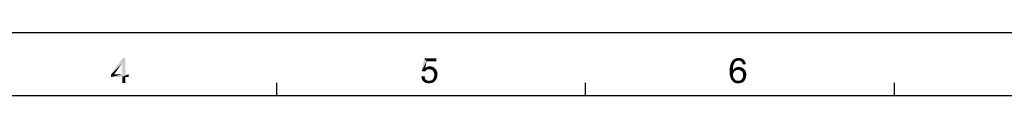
# Model space of a CAD drawing. Extents: x 0 to 841, y 0 to 594.
# Tile 17 of 91: x 249 to 484, y 579 to 594. Entities that reach past the tile are written whole.
import ezdxf

# ---------------------------------------------------------------- set-up
doc = ezdxf.new("R2010")
doc.units = 0
doc.header["$LTSCALE"] = 46.255
doc.header["$MEASUREMENT"] = 0
doc.layers.get('0').update_dxf_attribs({"linetype": 'CONTINUOUS'})

msp = doc.modelspace()

# ---------------------------------------------------------------- linework, layer by layer
at = {"color": 7, "linetype": 'Continuous'}
for p, q in [((0, 594), (841, 594)), ((309.9, 579), (309.9, 582)), ((383.63, 579), (383.63, 582)), ((457.36, 579), (457.36, 582)), ((15, 579), (826, 579))]:
    msp.add_line(p, q, dxfattribs=at)
for points in [[(273.75, 587.96), (273, 586.67), (270.37, 584.05)], [(273.75, 587.96), (270.37, 584.05), (273.17, 587.96)], [(273, 584.05), (273, 586.67), (273.75, 587.96)], [(273, 584.05), (273.75, 587.96), (273.75, 584.05)], [(345.66, 587.12), (344.5, 584.81), (345.12, 587.87)], [(345.12, 587.87), (347.97, 587.87), (345.66, 587.12)], [(345.66, 587.12), (347.97, 587.87), (347.97, 587.12)], [(421.12, 587.69), (418.99, 587.56), (419.16, 587.69)], [(418.99, 587.56), (421.12, 587.69), (421.34, 587.52)], [(419.16, 587.69), (419.34, 587.78), (420.85, 587.83)], [(419.16, 587.69), (420.85, 587.83), (421.12, 587.69)], [(420.85, 587.83), (419.34, 587.78), (419.52, 587.83)], [(419.96, 587.92), (420.54, 587.92), (419.52, 587.83)], [(419.96, 587.92), (419.52, 587.83), (419.74, 587.92)], [(419.52, 587.83), (420.54, 587.92), (420.85, 587.83)], [(419.96, 587.92), (420.19, 587.96), (420.54, 587.92)], [(270.37, 584.05), (273, 586.67), (271.09, 584.05)], [(345.66, 587.12), (345.35, 585.52), (344.5, 584.81)], [(345.35, 585.52), (345.92, 585.21), (344.5, 584.81)], [(347.44, 585.65), (345.35, 585.52), (345.61, 585.69)], [(345.35, 585.52), (347.44, 585.65), (347.75, 585.38)], [(345.35, 585.52), (347.75, 585.38), (346.28, 585.25)], [(345.35, 585.52), (346.28, 585.25), (345.92, 585.21)], [(347.17, 585.78), (345.61, 585.69), (345.88, 585.83)], [(345.61, 585.69), (347.17, 585.78), (347.44, 585.65)], [(346.81, 585.92), (345.88, 585.83), (346.15, 585.92)], [(345.88, 585.83), (346.81, 585.92), (347.17, 585.78)], [(346.15, 585.92), (346.46, 585.96), (346.81, 585.92)], [(346.55, 585.21), (346.28, 585.25), (347.75, 585.38)], [(346.81, 585.16), (346.55, 585.21), (347.75, 585.38)], [(346.81, 585.16), (347.75, 585.38), (347.97, 585.12)], [(418.85, 585.78), (418.05, 585.56), (418.14, 585.92)], [(418.05, 585.56), (418.85, 585.78), (418.81, 585.43)], [(418.81, 585.43), (418.05, 585.16), (418.05, 585.56)], [(418.05, 585.16), (418.81, 585.43), (418.81, 585.03)], [(418.9, 586.14), (418.14, 585.92), (418.19, 586.23)], [(418.14, 585.92), (418.9, 586.14), (418.85, 585.78)], [(418.99, 586.41), (418.19, 586.23), (418.28, 586.54)], [(418.19, 586.23), (418.99, 586.41), (418.9, 586.14)], [(419.21, 586.81), (419.12, 586.63), (418.28, 586.54)], [(419.21, 586.81), (418.28, 586.54), (418.41, 586.81)], [(418.28, 586.54), (419.12, 586.63), (418.99, 586.41)], [(419.34, 586.98), (418.41, 586.81), (418.54, 587.03)], [(418.41, 586.81), (419.34, 586.98), (419.21, 586.81)], [(419.83, 587.25), (419.65, 587.21), (418.54, 587.03)], [(419.83, 587.25), (418.54, 587.03), (418.68, 587.25)], [(419.65, 587.21), (419.52, 587.12), (418.54, 587.03)], [(418.54, 587.03), (419.52, 587.12), (419.34, 586.98)], [(420.14, 587.34), (418.68, 587.25), (418.81, 587.43)], [(420.14, 587.34), (419.96, 587.29), (418.68, 587.25)], [(418.68, 587.25), (419.96, 587.29), (419.83, 587.25)], [(421.34, 587.52), (418.81, 587.43), (418.99, 587.56)], [(420.14, 587.34), (418.81, 587.43), (421.34, 587.52)], [(421.48, 585.25), (418.94, 585.21), (419.08, 585.38)], [(421.21, 585.52), (419.08, 585.38), (419.25, 585.52)], [(419.08, 585.38), (421.21, 585.52), (421.48, 585.25)], [(419.25, 585.52), (419.43, 585.61), (420.9, 585.65)], [(419.25, 585.52), (420.9, 585.65), (421.21, 585.52)], [(420.9, 585.65), (419.43, 585.61), (419.61, 585.69)], [(419.61, 585.69), (419.83, 585.74), (420.59, 585.78)], [(419.61, 585.69), (420.59, 585.78), (420.9, 585.65)], [(420.59, 585.78), (419.83, 585.74), (420.01, 585.78)], [(420.01, 585.78), (420.23, 585.83), (420.59, 585.78)], [(420.14, 587.34), (421.34, 587.52), (421.56, 587.34)], [(421.56, 587.34), (420.36, 587.29), (420.14, 587.34)], [(420.54, 587.25), (420.36, 587.29), (421.56, 587.34)], [(420.72, 587.16), (420.54, 587.25), (421.56, 587.34)], [(420.72, 587.16), (421.56, 587.34), (421.7, 587.07)], [(421.7, 587.07), (420.85, 587.03), (420.72, 587.16)], [(420.94, 586.89), (420.85, 587.03), (421.7, 587.07)], [(421.03, 586.76), (420.94, 586.89), (421.7, 587.07)], [(421.03, 586.76), (421.7, 587.07), (421.83, 586.76)], [(421.83, 586.76), (421.08, 586.58), (421.03, 586.76)], [(421.08, 586.58), (421.83, 586.76), (421.92, 586.45)], [(421.92, 586.45), (421.16, 586.41), (421.08, 586.58)], [(273.75, 584.05), (274.55, 584.05), (270.37, 583.38)], [(273, 584.05), (273.75, 584.05), (270.37, 583.38)], [(271.09, 584.05), (273, 584.05), (270.37, 583.38)], [(271.09, 584.05), (270.37, 583.38), (270.37, 584.05)], [(273, 583.38), (270.37, 583.38), (274.55, 584.05)], [(273.75, 583.38), (273, 583.38), (274.55, 584.05)], [(273.75, 583.38), (273, 581.96), (273, 583.38)], [(273, 581.96), (273.75, 583.38), (273.75, 581.96)], [(273.75, 583.38), (274.55, 584.05), (274.55, 583.38)], [(344.41, 583.56), (345.17, 583.61), (345.21, 583.34)], [(345.21, 583.34), (344.46, 583.16), (344.41, 583.56)], [(344.46, 583.16), (345.21, 583.34), (345.3, 583.12)], [(345.3, 583.12), (344.59, 582.85), (344.46, 583.16)], [(345.92, 585.21), (345.79, 585.16), (344.5, 584.81)], [(345.79, 585.16), (345.66, 585.07), (344.5, 584.81)], [(345.66, 585.07), (345.44, 584.89), (344.5, 584.81)], [(344.5, 584.81), (345.44, 584.89), (345.26, 584.72)], [(345.3, 583.12), (345.39, 582.89), (344.59, 582.85)], [(345.92, 585.21), (346.28, 585.25), (346.1, 585.21)], [(347.97, 585.12), (346.99, 585.03), (346.81, 585.16)], [(347.17, 584.89), (346.99, 585.03), (347.97, 585.12)], [(347.17, 584.89), (347.97, 585.12), (348.15, 584.76)], [(348.15, 584.76), (347.3, 584.67), (347.17, 584.89)], [(348.01, 582.89), (347.17, 582.85), (347.3, 583.07)], [(347.44, 584.45), (347.3, 584.67), (348.15, 584.76)], [(348.15, 583.25), (347.3, 583.07), (347.44, 583.34)], [(347.3, 583.07), (348.15, 583.25), (348.01, 582.89)], [(347.44, 584.45), (348.15, 584.76), (348.24, 584.41)], [(348.24, 584.41), (347.48, 584.18), (347.44, 584.45)], [(348.24, 583.61), (347.44, 583.34), (347.48, 583.61)], [(347.44, 583.34), (348.24, 583.61), (348.15, 583.25)], [(347.48, 584.18), (348.24, 584.41), (348.28, 584.01)], [(348.28, 584.01), (347.52, 583.92), (347.48, 584.18)], [(347.48, 583.61), (347.52, 583.92), (348.28, 584.01)], [(347.48, 583.61), (348.28, 584.01), (348.24, 583.61)], [(418.81, 585.03), (418.05, 584.76), (418.05, 585.16)], [(419.56, 585.03), (419.39, 584.89), (418.05, 584.76)], [(418.81, 585.03), (419.56, 585.03), (418.05, 584.76)], [(418.05, 584.76), (419.39, 584.89), (419.16, 584.76)], [(419.16, 584.76), (419.03, 584.58), (418.05, 584.36)], [(419.16, 584.76), (418.05, 584.36), (418.05, 584.76)], [(418.05, 584.36), (419.03, 584.58), (418.94, 584.36)], [(418.94, 584.36), (418.85, 584.14), (418.05, 584.01)], [(418.94, 584.36), (418.05, 584.01), (418.05, 584.36)], [(418.05, 584.01), (418.85, 584.14), (418.85, 583.87)], [(418.85, 583.87), (418.1, 583.69), (418.05, 584.01)], [(418.1, 583.69), (418.85, 583.87), (418.85, 583.69)], [(418.85, 583.69), (418.19, 583.43), (418.1, 583.69)], [(418.85, 583.69), (418.85, 583.52), (418.19, 583.43)], [(418.19, 583.43), (418.85, 583.52), (418.94, 583.34)], [(418.94, 583.34), (418.28, 583.16), (418.19, 583.43)], [(418.28, 583.16), (418.94, 583.34), (418.99, 583.16)], [(418.99, 583.16), (418.36, 582.89), (418.28, 583.16)], [(418.99, 583.16), (419.08, 582.98), (418.36, 582.89)], [(418.36, 582.89), (419.08, 582.98), (419.21, 582.85)], [(420.05, 585.12), (418.81, 585.03), (418.94, 585.21)], [(420.05, 585.12), (419.79, 585.07), (418.81, 585.03)], [(418.81, 585.03), (419.79, 585.07), (419.56, 585.03)], [(420.05, 585.12), (418.94, 585.21), (421.48, 585.25)], [(420.32, 585.07), (420.05, 585.12), (421.48, 585.25)], [(420.54, 585.03), (420.32, 585.07), (421.48, 585.25)], [(420.54, 585.03), (421.48, 585.25), (421.7, 584.98)], [(421.7, 584.98), (420.72, 584.89), (420.54, 585.03)], [(420.9, 584.76), (420.72, 584.89), (421.7, 584.98)], [(420.9, 584.76), (421.7, 584.98), (421.88, 584.67)], [(421.88, 584.67), (421.03, 584.58), (420.9, 584.76)], [(420.9, 582.85), (421.03, 583.03), (421.83, 583.07)], [(420.9, 582.85), (421.83, 583.07), (421.74, 582.85)], [(421.16, 584.36), (421.03, 584.58), (421.88, 584.67)], [(421.83, 583.07), (421.03, 583.03), (421.16, 583.25)], [(421.16, 584.36), (421.88, 584.67), (421.96, 584.27)], [(421.96, 584.27), (421.21, 584.09), (421.16, 584.36)], [(421.92, 583.34), (421.16, 583.25), (421.21, 583.52)], [(421.16, 583.25), (421.92, 583.34), (421.83, 583.07)], [(421.21, 584.09), (421.96, 584.27), (422.01, 583.87)], [(422.01, 583.87), (421.25, 583.83), (421.21, 584.09)], [(421.96, 583.61), (421.21, 583.52), (421.25, 583.83)], [(421.21, 583.52), (421.96, 583.61), (421.92, 583.34)], [(421.25, 583.83), (422.01, 583.87), (421.96, 583.61)], [(344.59, 582.85), (345.39, 582.89), (345.52, 582.76)], [(345.52, 582.76), (344.72, 582.58), (344.59, 582.85)], [(345.52, 582.76), (345.7, 582.63), (344.72, 582.58)], [(344.72, 582.58), (345.7, 582.63), (345.84, 582.54)], [(345.84, 582.54), (344.95, 582.32), (344.72, 582.58)], [(345.84, 582.54), (346.06, 582.49), (344.95, 582.32)], [(346.55, 582.49), (347.66, 582.41), (344.95, 582.32)], [(346.28, 582.49), (346.55, 582.49), (344.95, 582.32)], [(346.06, 582.49), (346.28, 582.49), (344.95, 582.32)], [(344.95, 582.32), (347.66, 582.41), (347.48, 582.27)], [(347.48, 582.27), (345.26, 582.09), (344.95, 582.32)], [(347.48, 582.27), (347.3, 582.14), (345.26, 582.09)], [(345.26, 582.09), (347.3, 582.14), (347.12, 582.05)], [(347.12, 582.05), (345.52, 581.96), (345.26, 582.09)], [(346.72, 581.96), (345.52, 581.96), (347.12, 582.05)], [(346.72, 581.96), (345.88, 581.92), (345.52, 581.96)], [(345.88, 581.92), (346.72, 581.96), (346.5, 581.92)], [(346.5, 581.92), (346.28, 581.87), (345.88, 581.92)], [(347.79, 582.58), (346.55, 582.49), (346.77, 582.58)], [(346.55, 582.49), (347.79, 582.58), (347.66, 582.41)], [(346.72, 581.96), (347.12, 582.05), (346.95, 581.96)], [(346.77, 582.58), (346.99, 582.67), (348.01, 582.89)], [(346.77, 582.58), (348.01, 582.89), (347.79, 582.58)], [(346.99, 582.67), (347.17, 582.85), (348.01, 582.89)], [(419.21, 582.85), (418.5, 582.72), (418.36, 582.89)], [(419.21, 582.85), (419.3, 582.76), (418.5, 582.72)], [(418.5, 582.72), (419.3, 582.76), (419.43, 582.63)], [(419.43, 582.63), (418.63, 582.54), (418.5, 582.72)], [(419.43, 582.63), (419.61, 582.58), (418.63, 582.54)], [(418.63, 582.54), (419.61, 582.58), (419.74, 582.49)], [(419.74, 582.49), (418.76, 582.36), (418.63, 582.54)], [(420.32, 582.49), (421.48, 582.41), (418.76, 582.36)], [(420.05, 582.49), (420.32, 582.49), (418.76, 582.36)], [(419.92, 582.49), (420.05, 582.49), (418.76, 582.36)], [(419.74, 582.49), (419.92, 582.49), (418.76, 582.36)], [(418.94, 582.23), (418.76, 582.36), (421.48, 582.41)], [(418.94, 582.23), (421.48, 582.41), (421.3, 582.23)], [(421.3, 582.23), (419.08, 582.09), (418.94, 582.23)], [(419.08, 582.09), (421.3, 582.23), (421.08, 582.09)], [(421.08, 582.09), (419.3, 582.01), (419.08, 582.09)], [(419.3, 582.01), (421.08, 582.09), (420.85, 582.01)], [(420.85, 582.01), (419.48, 581.96), (419.3, 582.01)], [(419.48, 581.96), (420.85, 582.01), (420.63, 581.96)], [(420.63, 581.96), (419.65, 581.92), (419.48, 581.96)], [(419.88, 581.92), (419.65, 581.92), (420.63, 581.96)], [(419.88, 581.92), (420.63, 581.96), (420.36, 581.92)], [(420.36, 581.92), (420.1, 581.87), (419.88, 581.92)], [(420.32, 582.49), (420.54, 582.58), (421.61, 582.63)], [(420.32, 582.49), (421.61, 582.63), (421.48, 582.41)], [(421.61, 582.63), (420.54, 582.58), (420.72, 582.67)], [(421.74, 582.85), (420.72, 582.67), (420.9, 582.85)], [(420.72, 582.67), (421.74, 582.85), (421.61, 582.63)]]:
    msp.add_solid(points, dxfattribs=at)

doc.saveas('drawing.dxf')
